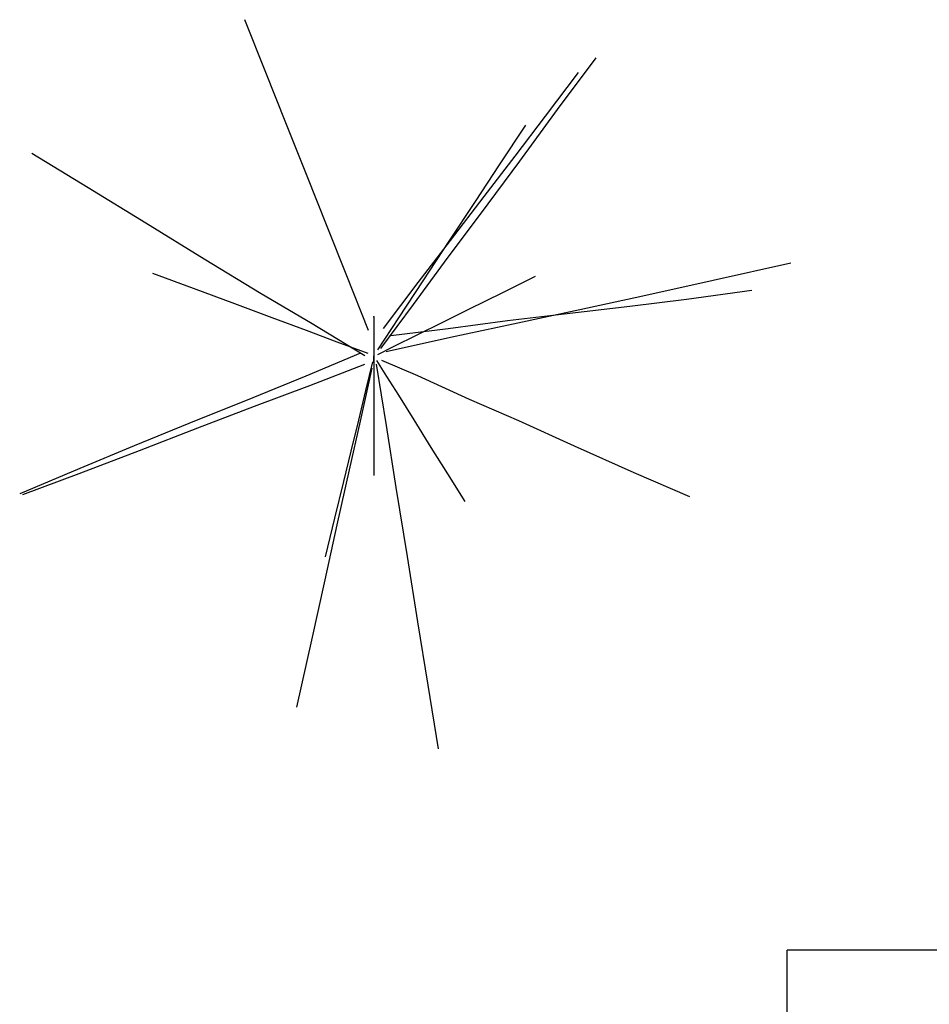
# Model space of a CAD drawing. Extents: x 563 to 2562, y 771 to 2619.
# Tile 9 of 23: x 590 to 1076, y 2020 to 2546. Entities that reach past the tile are written whole.
import ezdxf

# ---------------------------------------------------------------- set-up
doc = ezdxf.new("R2010")
doc.units = 0
doc.layers.get('0').update_dxf_attribs({"linetype": 'CONTINUOUS'})
doc.layers.add('E00-GEL', color=3, linetype='CONTINUOUS')
doc.layers.add('WAND_1', color=7, linetype='CONTINUOUS')

# ---------------------------------------------------------------- blocks, each defined once
blk = doc.blocks.new('*U11')
at = {"color": 0}
for p, q in [((-57.73, 130.58, 246.76), (-68.91, 158.82, 251.65)), ((98.19, 110.74, 384.24), (118.8, 138.39, 397.56)), ((-47.04, 103.7, 239.29), (-57.73, 130.58, 246.76)), ((91.69, 107.3, 222.93), (109.36, 130.5, 229.43)), ((77.98, 83.25, 373.79), (98.19, 110.74, 384.24)), ((75.48, 85.87, 218.25), (91.69, 107.3, 222.93)), ((-35.59, 75.08, 228.14), (-47.04, 103.7, 239.29)), ((67.21, 81.3, 544.29), (81.15, 102.47, 561.63)), ((-152.79, 68.9, 407.28), (-182.77, 87.37, 414.3)), ((58.9, 64.3, 207.73), (75.48, 85.87, 218.25)), ((54.24, 61.61, 524.19), (67.21, 81.3, 544.29)), ((56.9, 54.77, 358.74), (77.98, 83.25, 373.79)), ((-24.93, 48.22, 220.58), (-35.59, 75.08, 228.14)), ((-121.97, 49.98, 397.73), (-152.79, 68.9, 407.28)), ((40.98, 40.74, 199.22), (58.9, 64.3, 207.73)), ((40.3, 40.43, 504.94), (54.24, 61.61, 524.19)), ((39.71, 31.82, 341.25), (56.9, 54.77, 358.74)), ((-90.79, 30.86, 386.13), (-121.97, 49.98, 397.73)), ((-14.51, 21.81, 213.93), (-24.93, 48.22, 220.58)), ((23.74, 18.26, 187.23), (40.98, 40.74, 199.22)), ((26.36, 19.23, 482.81), (40.3, 40.43, 504.94)), ((21.16, 6.5, 326.74), (39.71, 31.82, 341.25)), ((-60.23, 12.23, 371.49), (-90.79, 30.86, 386.13)), ((181.3, 19.48, 363.57), (222.86, 28.83, 374.78)), ((-96.43, 15.1, 552.41), (-118.09, 23.2, 564.01)), ((-2.97, -7.35, 204.61), (-14.51, 21.81, 213.93)), ((68.86, 12.97, 616.62), (86.3, 21.64, 629.24)), ((5.16, -6.37, 179.23), (23.74, 18.26, 187.23)), ((13.37, -0.49, 456.67), (26.36, 19.23, 482.81)), ((143.68, 11.13, 350.74), (181.3, 19.48, 363.57)), ((-74.34, 6.85, 536.31), (-96.43, 15.1, 552.41)), ((-33.85, -3.34, 350.27), (-60.23, 12.23, 371.49)), ((50.83, 4.02, 598.73), (68.86, 12.97, 616.62)), ((110.01, 3.91, 334.81), (143.68, 11.13, 350.74)), ((167.06, 9.49, 187.28), (201.97, 14.13, 189.45)), ((-54.32, -0.61, 516.86), (-74.34, 6.85, 536.31)), ((3.64, -17.05, 305.82), (21.16, 6.5, 326.74)), ((101.69, 1.48, 174.33), (136.8, 5.72, 182.2)), ((136.8, 5.72, 182.2), (167.06, 9.49, 187.28)), ((0, 0), (0, -5.58, 88.84)), ((36.4, -3.11, 577.59), (50.83, 4.02, 598.73)), ((71.47, -1.97, 164.66), (101.69, 1.48, 174.33)), ((74.45, -3.86, 318.35), (110.01, 3.91, 334.81)), ((-36.09, -7.41, 496.67), (-54.32, -0.61, 516.86)), ((-4.88, -20.96, 331.05), (-33.85, -3.34, 350.27)), ((2.05, -17.71, 432.56), (13.37, -0.49, 456.67)), ((23.42, -9.53, 555.82), (36.4, -3.11, 577.59)), ((39.72, -6.21, 160.97), (71.47, -1.97, 164.66)), ((40.98, -10.94, 298.17), (74.45, -3.86, 318.35)), ((-19.64, -13.55, 478.33), (-36.09, -7.41, 496.67)), ((0, -5.58, 88.84), (0, -12.66, 169.29)), ((9.03, -10.03, 153.62), (39.72, -6.21, 160.97)), ((10.43, -15.97, 533.9), (23.42, -9.53, 555.82)), ((-3.12, -19.73, 457.86), (-19.64, -13.55, 478.33)), ((0, -12.66, 169.29), (0, -18.19, 253.52)), ((6.55, -18.59, 280.32), (40.98, -10.94, 298.17)), ((-7.17, -19.42, 229.43), (-36.38, -31.83, 247.93)), ((0, -18.19, 253.52), (0, -24.68, 338.98)), ((0, -24.68, 338.98), (0, -20.97, 421.73)), ((0, -20.97, 421.73), (0, -21.34, 512.29)), ((2.06, -20.11, 512.35), (10.43, -15.97, 533.9)), ((-5.04, -25.59, 356.17), (-34.34, -36.9, 380.87)), ((-0.75, -24.07, 483.05), (-4.48, -39.43, 499.61)), ((0, -21.34, 512.29), (0, -24.79, 536.38)), ((0, -24.79, 536.38), (0, -30.78, 563.04)), ((1.17, -25.41, 254.56), (6.48, -58.23, 265.6)), ((1.4, -23.36, 508.49), (6.8, -31.99, 527.97)), ((4.08, -23.2, 406.93), (23.39, -31.49, 437.23)), ((-1.1, -27.48, 381.39), (-7.39, -55.78, 409.35)), ((0, -30.78, 563.04), (0, -41.73, 589.47)), ((23.39, -31.49, 437.23), (50.9, -44.03, 459.65)), ((-36.38, -31.83, 247.93), (-64.72, -43.28, 255.34)), ((6.8, -31.99, 527.97), (13.06, -42, 547.19)), ((-34.34, -36.9, 380.87), (-64.07, -47.98, 410.72)), ((-4.48, -39.43, 499.61), (-8.32, -55.24, 517.37)), ((0, -41.73, 589.47), (0, -55.16, 615.18)), ((13.06, -42, 547.19), (21.3, -55.14, 563.84)), ((-64.72, -43.28, 255.34), (-98.97, -57.12, 262.74)), ((50.9, -44.03, 459.65), (77.24, -55.41, 489.72)), ((-64.07, -47.98, 410.72), (-94.22, -59.58, 430.29)), ((-98.97, -57.12, 262.74), (-128.21, -68.96, 268.37)), ((-7.39, -55.78, 409.35), (-13.22, -81.87, 435.24)), ((-8.32, -55.24, 517.37), (-12.38, -71.95, 533.75)), ((0, -55.16, 615.18), (0, -68.49, 640.66)), ((21.3, -55.14, 563.84), (30.49, -69.83, 580.64)), ((77.24, -55.41, 489.72), (106.97, -68.93, 507.37)), ((-94.22, -59.58, 430.29), (-125.51, -71.68, 446.76)), ((6.48, -58.23, 265.6), (11.78, -91.37, 280.61)), ((-125.51, -71.68, 446.76), (-157.64, -84.02, 463.09)), ((-128.21, -68.96, 268.37), (-157.17, -81.15, 279.53)), ((-12.38, -71.95, 533.75), (-16.29, -88.09, 551.56)), ((0, -68.49, 640.66), (0, -84.93, 659.87)), ((30.49, -69.83, 580.64), (39.4, -84.07, 597.74)), ((106.97, -68.93, 507.37), (139, -83.21, 528.78)), ((-157.17, -81.15, 279.53), (-189.32, -94.63, 290.23)), ((-157.64, -84.02, 463.09), (-187.81, -95.24, 483.24)), ((-13.22, -81.87, 435.24), (-19.76, -111.25, 458.25)), ((39.4, -84.07, 597.74), (48.65, -98.82, 608.6)), ((139, -83.21, 528.78), (168.63, -96.17, 550.4)), ((-16.29, -88.09, 551.56), (-21.06, -107.71, 562.89)), ((11.78, -91.37, 280.61), (17.73, -128.15, 289.46)), ((-21.06, -107.71, 562.89), (-26.08, -128.36, 574.81)), ((-19.76, -111.25, 458.25), (-26.26, -140.6, 475.14)), ((17.73, -128.15, 289.46), (23.34, -163.19, 301.87)), ((-26.26, -140.6, 475.14), (-33.4, -172.83, 492.1)), ((23.34, -163.19, 301.87), (28.82, -196.95, 306.78)), ((-33.4, -172.83, 492.1), (-41.34, -208.77, 505.81)), ((28.82, -196.95, 306.78), (34.28, -231.03, 316.14))]:
    blk.add_line(p, q, dxfattribs=at)
at = {"layer": 'E00-GEL'}
blk.add_point((0, 0), dxfattribs=at)

msp = doc.modelspace()

# ---------------------------------------------------------------- linework, layer by layer
at = {"layer": 'WAND_1'}
for p in [(1000, 1392.5), (2224, 2049)]:
    msp.add_line(p, (1000, 2049), dxfattribs=at)

# ---------------------------------------------------------------- block references
at = {"layer": 'E00-GEL'}
msp.add_blockref('*U11', (779.12, 2387.62), dxfattribs=at)

doc.saveas('drawing.dxf')
